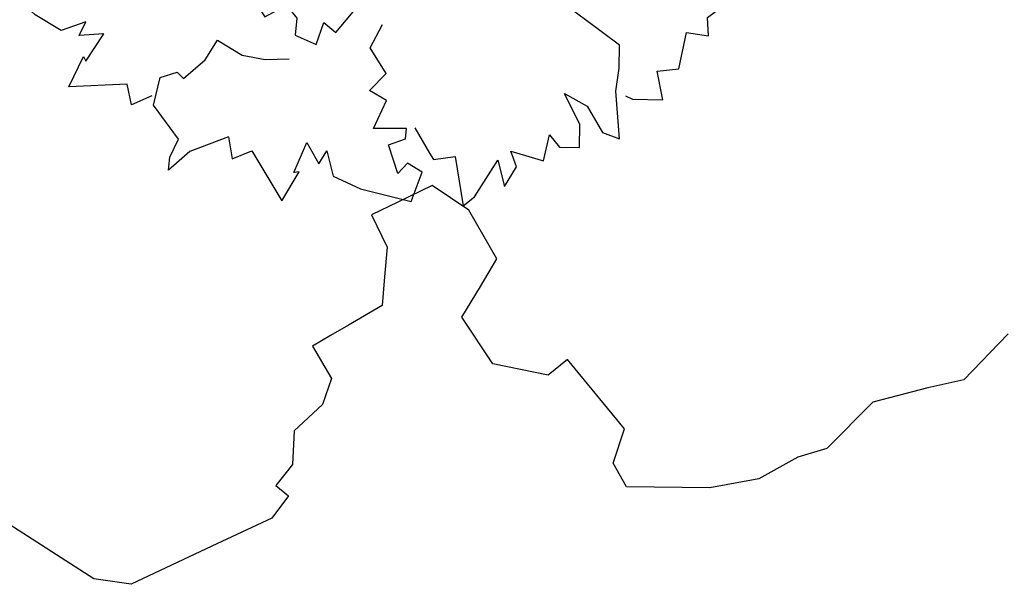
# Model space of a CAD drawing. Header units: feet. Extents: x 1377751 to 1381179, y 448542 to 452320.
# Tile 73 of 205: x 1377880.48 to 1377887.73, y 449458.08 to 449462.24. Entities that reach past the tile are written whole.
import ezdxf

# ---------------------------------------------------------------- set-up
doc = ezdxf.new("R2010")
doc.units = ezdxf.units.FT
doc.header["$MEASUREMENT"] = 0
doc.layers.add('MA- HONEY LOCUST TREE', color=3, linetype='Continuous')
doc.layers.add('VG_P_Cells', color=3, linetype='Continuous')

# ---------------------------------------------------------------- blocks, each defined once
blk = doc.blocks.new('HONEY LOCUST')
at = {"layer": 'MA- HONEY LOCUST TREE'}
for p, q in [((11.0082, -2.824, 17.4963), (11.0169, -3.2946, 17.4963)), ((11.0169, -3.2946, 17.4963), (10.872, -3.5224, 17.4963)), ((10.872, -3.5224, 17.4963), (10.6604, -3.8837, 17.4963)), ((10.6604, -3.8837, 17.4963), (10.6604, -4.3644, 17.4963)), ((10.6604, -4.3644, 17.4963), (10.5554, -4.5604, 17.4963)), ((10.5554, -4.5604, 17.4963), (10.4667, -4.8756, 17.4963)), ((10.4667, -4.8756, 17.4963), (10.257, -5.1769, 17.4963)), ((7.5582, -4.985, 17.4963), (7.238, -5.049, 17.4963)), ((7.9581, -5.0931, 17.4963), (7.5582, -4.985, 17.4963)), ((7.238, -5.049, 17.4963), (7.1466, -5.314, 17.4963)), ((8.0157, -5.3231, 17.4963), (7.9581, -5.0931, 17.4963)), ((10.257, -5.1769, 17.4963), (9.8179, -5.6064, 17.4963)), ((8.8482, -5.25, 17.4963), (8.8305, -5.4317, 17.4963)), ((9.5068, -5.314, 17.4963), (8.8482, -5.25, 17.4963)), ((7.1466, -5.314, 17.4963), (7.0764, -5.5171, 17.4963)), ((8.0797, -5.579, 17.4963), (8.0157, -5.3231, 17.4963)), ((9.6258, -5.5516, 17.4963), (9.5068, -5.314, 17.4963)), ((8.8305, -5.4317, 17.4963), (8.4822, -5.6613, 17.4963)), ((7.0764, -5.5171, 17.4963), (7.3273, -5.6037, 17.4963)), ((9.8179, -5.6064, 17.4963), (9.6258, -5.5516, 17.4963)), ((7.3273, -5.6037, 17.4963), (7.4668, -5.7709, 17.4963)), ((8.4822, -5.6613, 17.4963), (8.0797, -5.579, 17.4963)), ((7.4668, -5.7709, 17.4963), (7.6025, -5.9336, 17.4963)), ((7.6025, -5.9336, 17.4963), (7.5308, -6.2095, 17.4963)), ((7.5308, -6.2095, 17.4963), (7.4921, -6.3583, 17.4963)), ((7.4921, -6.3583, 17.4963), (7.4535, -6.5069, 17.4963)), ((7.4535, -6.5069, 17.4963), (7.7209, -6.5764, 17.4963)), ((7.7209, -6.5764, 17.4963), (7.8084, -6.7594, 17.4963)), ((7.8084, -6.7594, 17.4963), (7.7992, -7.0437, 17.4963)), ((7.7992, -7.0437, 17.4963), (7.9645, -7.2272, 17.4963)), ((7.9645, -7.2272, 17.4963), (7.9866, -7.424, 17.4963)), ((7.9866, -7.424, 17.4963), (8.1064, -7.4106, 17.4963)), ((8.1064, -7.4106, 17.4963), (8.1361, -7.6136, 17.4963)), ((8.1361, -7.6136, 17.4963), (7.9693, -8.0731, 17.4963)), ((7.9693, -8.0731, 17.4963), (7.7479, -8.691, 17.4963)), ((7.7479, -8.691, 17.4963), (7.5262, -8.857, 17.4963)), ((7.5262, -8.857, 17.4963), (6.7598, -9.023, 17.4963))]:
    blk.add_line(p, q, dxfattribs=at)
blk = doc.blocks.new('TREE-13')
for points in [[(-59.34, 18.66), (-61.81, 20.74), (-59.34, 22.62), (-63.38, 30.11), (-58.45, 30.11), (-58.9, 29.49), (-54.18, 28.86), (-55.98, 31.99), (-53.73, 31.99), (-56.43, 34.69), (-55.98, 39.06), (-53.73, 46.35), (-49.25, 45.52), (-49.25, 43.02), (-51.27, 42.6), (-48.35, 39.27), (-46.33, 40.94), (-44.98, 40.31), (-47.45, 36.15), (-42.96, 35.73), (-42.96, 32.82), (-39.6, 33.65), (-37.58, 29.7), (-33.89, 29.55)], [(-34.25, 21.59), (-38.53, 21.3), (-38.36, 20.27), (-37.98, 18.01), (-41.98, 16.08), (-41.26, 14.51), (-39.56, 12.47), (-41.89, 8.71), (-39.55, 6.99), (-38.67, 7.13), (-40.03, 4.38), (-42.39, 3.56), (-42.29, 0.2), (-38.93, 0.55), (-39.47, -1.65), (-34.96, -2.8), (-34.08, -2.65), (-31.34, -1.35), (-31.58, 0.09)], [(-59.95, 5.95), (-64.28, 10.13), (-68.09, 11.79), (-66.3, 12.42), (-63.38, 12.42), (-60.47, 17.83), (-56.43, 18.66), (-54.63, 16.79), (-55.08, 15.54), (-51.27, 13.87), (-47.9, 13.46), (-48.35, 9.29), (-47.45, 5.96), (-45.88, 2.84)], [(-59.95, 5.95), (-62.6, 4.11), (-60.33, 2.01), (-65.06, -5.07), (-60.14, -5.54), (-60.53, -4.87), (-55.78, -4.7), (-57.86, -7.64), (-55.63, -7.85), (-58.57, -10.29), (-58.54, -14.68), (-57, -22.15), (-52.45, -21.75), (-52.21, -19.26), (-54.18, -18.65), (-50.96, -15.61), (-49.11, -17.46), (-47.71, -16.97), (-49.77, -12.59), (-45.27, -12.6), (-44.99, -9.7), (-41.72, -10.85), (-39.33, -7.1), (-35.51, -7.31)], [(-47.09, -18.01), (-49.5, -21.53), (-50.06, -22.47), (-48.35, -25.12), (-54.35, -29.25), (-52.44, -30.2), (-46.15, -30.99), (-49.19, -33.52), (-45.84, -33.82), (-44.15, -32.13), (-43.38, -37.04), (-39.56, -36.21), (-40.59, -38.28), (-39.37, -40.93), (-36.31, -39.53), (-33.19, -35.57), (-33.43, -39.35), (-35.94, -43.02), (-35.72, -45.67), (-29.65, -42.2), (-26.42, -41.17), (-23.36, -39.77), (-22.18, -33.73), (-21.74, -31.47)], [(-29.65, -43.75), (-29.65, -44.9), (-27.88, -48.91), (-24.42, -46.36), (-22.78, -49.09), (-17.5, -47.81), (-16.59, -50.91), (-14.22, -49.63), (-11.49, -51.09), (-10.27, -49.06)]]:
    blk.add_lwpolyline(points)

msp = doc.modelspace()

# ---------------------------------------------------------------- block references
at = {"layer": 'VG_P_Cells', "rotation": 315.0000000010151}
msp.add_blockref('HONEY LOCUST', (1377881.9666, 449469.7053, 61.237), dxfattribs=at)
at = {"layer": 'VG_P_Cells', "xscale": 0.05045072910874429, "yscale": 0.05045072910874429, "zscale": 0.05045072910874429, "rotation": 64.55621126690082}
msp.add_blockref('TREE-13', (1377883.588, 449463.9762, 26.2444), dxfattribs=at)

doc.saveas('drawing.dxf')
